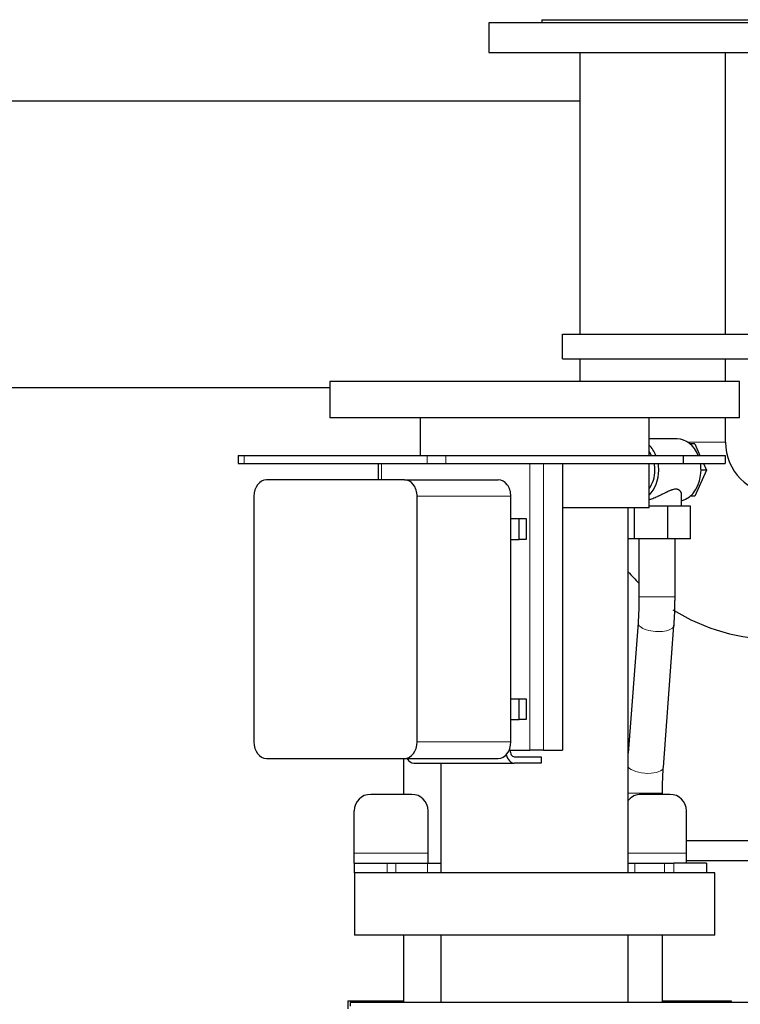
# Model space of a CAD drawing. Header units: inches. Extents: x 0 to 29700, y -16 to 21000.
# Tile 90 of 235: x 2339 to 2779, y 16944 to 17546. Entities that reach past the tile are written whole.
import ezdxf

# ---------------------------------------------------------------- set-up
doc = ezdxf.new("R2010")
doc.units = ezdxf.units.IN
doc.layers.add('1', color=7, linetype='Continuous', true_color=0xffffff)

msp = doc.modelspace()

# ---------------------------------------------------------------- linework, layer by layer
at = {"layer": '1', "color": 2, "linetype": 'Continuous', "lineweight": 25}
for p, q in [((2625.267, 17543.607), (2625.267, 17525.607)), ((2825.267, 17543.607), (2625.267, 17543.607)), ((2657.767, 17545.607), (2657.767, 17543.607)), ((2657.767, 17545.607), (2792.767, 17545.607)), ((2625.267, 17525.607), (2825.267, 17525.607)), ((2680.817, 17525.607), (2680.817, 17353.608)), ((2769.717, 17353.608), (2769.717, 17525.607)), ((1592.402, 17496.107), (2680.803, 17496.107)), ((2670.267, 17353.607), (2827.767, 17353.607)), ((2670.267, 17338.607), (2670.267, 17353.607)), ((2670.267, 17338.607), (2827.767, 17338.607)), ((2680.817, 17338.61), (2680.817, 17324.609)), ((2769.717, 17324.609), (2769.717, 17338.61)), ((2528.262, 17320.743), (2155.302, 17320.743)), ((2528.267, 17324.606), (2528.267, 17302.606)), ((2778.267, 17324.606), (2528.267, 17324.606)), ((2778.267, 17302.606), (2778.267, 17324.606)), ((2778.267, 17302.606), (2528.267, 17302.606)), ((2583.417, 17302.606), (2583.417, 17279.607)), ((2723.117, 17279.607), (2723.117, 17302.606)), ((2769.717, 17287.607), (2769.717, 17302.609)), ((2740.246, 17289.606), (2723.117, 17289.606)), ((2751.083, 17286.606), (2748.096, 17286.606)), ((2751.083, 17286.606), (2754.178, 17279.607)), ((2472.378, 17279.607), (2472.378, 17274.607)), ((2472.378, 17279.607), (2475.95, 17279.607)), ((2475.95, 17279.607), (2587.61, 17279.607)), ((2587.61, 17279.607), (2599.173, 17279.607)), ((2599.173, 17279.607), (2743.814, 17279.607)), ((2743.814, 17279.607), (2769.526, 17279.607)), ((2743.814, 17279.607), (2743.814, 17274.607)), ((2769.526, 17279.607), (2769.526, 17274.607)), ((2472.378, 17274.607), (2475.95, 17274.607)), ((2475.95, 17274.607), (2587.61, 17274.607)), ((2557.718, 17274.607), (2557.718, 17264.605)), ((2587.61, 17274.607), (2599.173, 17274.607)), ((2599.173, 17274.607), (2743.814, 17274.607)), ((2670.278, 17274.607), (2670.278, 17099.607)), ((2723.117, 17247.606), (2723.117, 17274.608)), ((2743.814, 17274.607), (2769.526, 17274.607)), ((2756.39, 17274.607), (2758.159, 17270.606)), ((2758.159, 17270.606), (2751.083, 17254.606)), ((2758.159, 17270.606), (2754.801, 17270.606)), ((2573.913, 17264.606), (2489.648, 17264.606)), ((2573.913, 17264.606), (2631.121, 17264.606)), ((2481.987, 17254.606), (2481.987, 17104.606)), ((2581.573, 17104.606), (2581.573, 17254.606)), ((2638.781, 17104.606), (2638.781, 17254.606)), ((2742.937, 17248.606), (2742.937, 17255.479)), ((2751.083, 17254.606), (2748.096, 17254.606)), ((2734.566, 17248.606), (2723.117, 17248.606)), ((2748.311, 17248.606), (2734.566, 17248.606)), ((2734.566, 17228.606), (2734.566, 17248.606)), ((2748.311, 17228.606), (2748.311, 17248.606)), ((2723.117, 17247.606), (2670.273, 17247.606)), ((2710.417, 17024.606), (2710.417, 17247.606)), ((2714.191, 17228.606), (2714.191, 17247.606)), ((2638.78, 17240.956), (2643.893, 17240.956)), ((2643.893, 17240.956), (2648.071, 17240.956)), ((2643.893, 17228.256), (2643.893, 17240.956)), ((2648.071, 17240.956), (2648.071, 17228.256)), ((2638.78, 17228.256), (2643.893, 17228.256)), ((2648.071, 17228.256), (2643.893, 17228.256)), ((2714.191, 17228.606), (2710.417, 17228.606)), ((2734.566, 17228.606), (2714.191, 17228.606)), ((2716.937, 17228.606), (2716.937, 17193.147)), ((2748.311, 17228.606), (2734.566, 17228.606)), ((2738.937, 17193.147), (2738.937, 17228.606)), ((2716.375, 17177.383), (2710.417, 17097.855)), ((2731.828, 17089.172), (2738.314, 17175.739)), ((2638.78, 17130.956), (2643.893, 17130.956)), ((2643.893, 17130.956), (2648.071, 17130.956)), ((2643.893, 17118.256), (2643.893, 17130.956)), ((2648.071, 17130.956), (2648.071, 17118.256)), ((2638.78, 17118.256), (2643.893, 17118.256)), ((2648.071, 17118.256), (2643.893, 17118.256)), ((2637.755, 17099.607), (2650.255, 17099.607)), ((2658.708, 17099.607), (2650.255, 17099.607)), ((2658.708, 17099.607), (2670.278, 17099.607)), ((2489.648, 17094.606), (2573.913, 17094.606)), ((2573.267, 17094.606), (2573.267, 17072.605)), ((2573.913, 17094.606), (2631.121, 17094.606)), ((2640.842, 17095.606), (2657.357, 17095.606)), ((2657.357, 17095.606), (2657.357, 17091.606)), ((2579.559, 17091.606), (2640.842, 17091.606)), ((2596.117, 17091.607), (2596.117, 17024.606)), ((2657.357, 17091.606), (2640.842, 17091.606)), ((2578.246, 17072.607), (2553.246, 17072.607)), ((2735.846, 17072.607), (2718.246, 17072.607)), ((2731.267, 17072.607), (2731.267, 17073.408)), ((2543.246, 17036.607), (2543.246, 17062.607)), ((2588.246, 17036.607), (2588.246, 17062.607)), ((2745.846, 17036.607), (2745.846, 17062.607)), ((2543.246, 17030.607), (2543.246, 17036.607)), ((2588.246, 17030.607), (2588.246, 17036.607)), ((2745.846, 17030.607), (2745.846, 17036.607)), ((2543.246, 17030.607), (2563.246, 17030.607)), ((2543.246, 17030.607), (2543.246, 17024.607)), ((2563.246, 17030.607), (2568.557, 17030.607)), ((2568.557, 17030.607), (2587.915, 17030.607)), ((2587.915, 17030.607), (2596.118, 17030.607)), ((2710.416, 17030.607), (2714.415, 17030.607)), ((2714.415, 17030.607), (2732.538, 17030.607)), ((2732.538, 17030.607), (2738.246, 17030.607)), ((2758.246, 17030.607), (2738.246, 17030.607)), ((2758.246, 17030.607), (2758.246, 17024.607)), ((2543.267, 17024.721), (2543.267, 16986.606)), ((2763.267, 16986.606), (2763.267, 17024.721)), ((2763.267, 16986.606), (2543.267, 16986.606)), ((2573.267, 16986.598), (2573.267, 16945.604)), ((2596.117, 16986.606), (2596.117, 16945.607)), ((2710.417, 16945.607), (2710.417, 16986.606)), ((2731.267, 16945.608), (2731.267, 16986.608)), ((2539.267, 16946.607), (2539.267, 16941.603)), ((2539.267, 16946.607), (2573.267, 16946.607)), ((3266.767, 16945.607), (2540.767, 16945.607)), ((2540.767, 16945.607), (2540.767, 16943.243)), ((2731.267, 16946.607), (2773.267, 16946.607)), ((2773.267, 16946.607), (2773.267, 16945.604))]:
    msp.add_line(p, q, dxfattribs=at)
at = {"layer": '1', "color": 110, "linetype": 'Continuous', "lineweight": 13}
for p, q in [((2769.717, 17287.607), (2746.742, 17287.607)), ((2475.95, 17279.607), (2475.95, 17274.607)), ((2587.61, 17279.607), (2587.61, 17274.607)), ((2599.173, 17279.607), (2599.173, 17274.607)), ((2559.861, 17274.607), (2559.861, 17264.605)), ((2650.255, 17274.607), (2650.255, 17099.607)), ((2658.708, 17274.607), (2658.708, 17099.607)), ((2581.573, 17254.606), (2638.781, 17254.606)), ((2716.937, 17193.147), (2738.937, 17193.147)), ((2716.376, 17177.397), (2716.375, 17177.383)), ((2581.573, 17104.606), (2638.781, 17104.606)), ((2710.417, 17073.408), (2731.267, 17073.408)), ((2588.246, 17036.607), (2543.246, 17036.607)), ((2745.846, 17036.607), (2710.418, 17036.607)), ((2563.246, 17030.607), (2563.246, 17024.607)), ((2568.557, 17030.607), (2568.557, 17024.607)), ((2587.915, 17030.607), (2587.915, 17024.607)), ((2714.415, 17030.607), (2714.415, 17024.607)), ((2732.538, 17030.607), (2732.538, 17024.607)), ((2738.246, 17030.607), (2738.246, 17024.607))]:
    msp.add_line(p, q, dxfattribs=at)
at = {"layer": '1', "color": 2, "linetype": 'Continuous', "lineweight": 25}
for centre, radius, start, end in [((2801.267, 17287.607), 31.55, 180, 270), ((2801.267, 17287.607), 120.45, 221.04, 225.5625), ((2801.267, 17287.607), 120.45, 238.076719, 270), ((2553.246, 17062.607), 10, 90, 180), ((2578.246, 17062.607), 10, 0, 90), ((2718.246, 17062.607), 10, 90, 141.527812), ((2735.846, 17062.607), 10, 0, 90)]:
    msp.add_arc(centre, radius, start, end, dxfattribs=at)
for centre, major_axis, ratio, start_param, end_param in [((2714.438, 17270.606), (0, -19), 0.7660444, 2.0643209, 2.5027694), ((2740.246, 17270.606), (0, -19), 0.7660444, 2.0643209, 3.1415927), ((2714.438, 17270.606), (0, -16), 0.7660444, 2.168288, 2.35482), ((2714.438, 17270.606), (0, -16), 0.7660444, 1.5707963, 1.8235964), ((2714.438, 17270.606), (0, -19), 0.7660444, 1.5707963, 1.782952), ((2740.246, 17270.606), (0, -19), 0.7660444, 1.5707963, 1.782952), ((2714.438, 17270.606), (0, -19), 0.7660444, 0.6388232, 1.5707963), ((2714.438, 17270.606), (0, -16), 0.7660444, 0.7867726, 1.5707963), ((2740.246, 17270.606), (0, -19), 0.7660444, 0.1858448, 1.5707963), ((2489.648, 17254.606), (0, -10), 0.7660444, 3.1415927, 4.712389), ((2573.913, 17254.606), (0, -10), 0.7660444, 1.5707963, 3.1415927), ((2631.121, 17254.606), (0, -10), 0.7660444, 1.5707963, 3.1415927), ((2489.648, 17104.606), (0, -10), 0.7660444, 4.712389, 6.2831853), ((2573.913, 17104.606), (0, -10), 0.7660444, 0, 1.5707963), ((2631.121, 17104.606), (0, -10), 0.7660444, 0, 1.5707963), ((2640.842, 17099.607), (0, 4.001), 0.6427876, 1.5707963, 3.1415927), ((2579.559, 17099.607), (0, -8.001), 0.6427876, 5.387586, 6.2831853), ((2640.842, 17099.607), (0, -8.001), 0.6427876, 5.0575715, 6.2831853)]:
    msp.add_ellipse(centre, major_axis=major_axis, ratio=ratio, start_param=start_param, end_param=end_param, dxfattribs=at)
at = {"layer": '1', "color": 110, "linetype": 'Continuous', "lineweight": 13}
for centre, start_param, end_param in [((2727.345, 17176.561), 0, 3.1428707), ((2720.859, 17089.994), 0.3434172, 3.1414963)]:
    msp.add_ellipse(centre, major_axis=(-10.969, 0.822), ratio=0.4090073, start_param=start_param, end_param=end_param, dxfattribs=at)
at = {"layer": '1', "color": 2, "linetype": 'Continuous', "lineweight": 25}
for points, knots in [([(2742.937, 17255.473), (2742.937, 17255.7), (2742.915, 17255.927), (2742.851, 17256.266), (2742.824, 17256.379), (2742.759, 17256.603), (2742.721, 17256.714), (2742.633, 17256.934), (2742.583, 17257.042), (2742.473, 17257.254), (2742.413, 17257.358), (2742.28, 17257.559), (2742.208, 17257.657), (2742.053, 17257.846), (2741.969, 17257.937), (2741.789, 17258.111), (2741.693, 17258.194), (2741.538, 17258.311), (2741.485, 17258.349), (2741.403, 17258.403), (2741.375, 17258.421), (2741.319, 17258.456), (2741.29, 17258.473), (2741.029, 17258.624), (2740.773, 17258.732), (2740.353, 17258.847), (2740.207, 17258.878), (2739.978, 17258.912), (2739.861, 17258.925), (2739.741, 17258.934), (2739.659, 17258.939), (2739.618, 17258.941), (2739.411, 17258.947), (2739.242, 17258.944), (2738.894, 17258.92), (2738.716, 17258.899), (2738.17, 17258.812), (2737.79, 17258.722), (2737.345, 17258.589), (2737.296, 17258.574), (2737.196, 17258.543), (2737.046, 17258.494), (2736.895, 17258.443), (2736.592, 17258.336), (2736.388, 17258.259), (2735.978, 17258.096), (2735.771, 17258.01), (2735.354, 17257.831), (2735.144, 17257.737), (2734.719, 17257.543), (2734.505, 17257.442), (2734.181, 17257.288), (2734.018, 17257.209), (2733.854, 17257.129), (2733.745, 17257.076), (2733.69, 17257.049), (2733.415, 17256.914), (2733.194, 17256.805), (2732.752, 17256.584), (2732.53, 17256.472), (2731.863, 17256.136), (2731.414, 17255.91), (2730.508, 17255.457), (2730.05, 17255.231), (2729.355, 17254.895), (2729.122, 17254.784), (2728.77, 17254.618), (2728.594, 17254.536), (2728.416, 17254.453), (2728.298, 17254.399), (2728.238, 17254.372), (2727.704, 17254.128), (2727.23, 17253.919), (2726.28, 17253.519), (2725.804, 17253.328), (2724.851, 17252.968), (2724.374, 17252.799), (2723.834, 17252.623), (2723.775, 17252.604), (2723.655, 17252.565), (2723.595, 17252.547), (2723.415, 17252.491), (2723.273, 17252.447), (2723.131, 17252.405), (2723.108, 17252.399)], [0, 0, 0, 0, 0.051059, 0.051059, 0.0766397, 0.0766397, 0.1022204, 0.1022204, 0.1278011, 0.1278011, 0.1533818, 0.1533818, 0.1789624, 0.1789624, 0.2045431, 0.2045431, 0.2301238, 0.2301238, 0.2429142, 0.2429142, 0.2493093, 0.2493093, 0.2557045, 0.2557045, 0.3068659, 0.3068659, 0.3324465, 0.3324465, 0.3452369, 0.351632, 0.351632, 0.3580272, 0.3580272, 0.3836079, 0.3836079, 0.4091886, 0.4091886, 0.4603499, 0.4603499, 0.4667451, 0.4667451, 0.4731403, 0.4859306, 0.4859306, 0.5115113, 0.5115113, 0.537092, 0.537092, 0.5626727, 0.5626727, 0.5882534, 0.5882534, 0.6010437, 0.6074389, 0.6074389, 0.613834, 0.613834, 0.6394147, 0.6394147, 0.6649954, 0.6649954, 0.7161568, 0.7161568, 0.7673181, 0.7673181, 0.7928988, 0.7928988, 0.8056891, 0.8120843, 0.8120843, 0.8184795, 0.8184795, 0.8696408, 0.8696408, 0.9208022, 0.9208022, 0.9719636, 0.9719636, 0.9783587, 0.9783587, 0.9847539, 0.9847539, 0.9975443, 1, 1, 1, 1]), ([(2862.16, 17044.317), (2853.725, 17044.317), (2837.254, 17044.317), (2814.907, 17044.316), (2796.261, 17044.316), (2779.769, 17044.316), (2763.346, 17044.316), (2751.656, 17044.315), (2745.848, 17044.315)], [0, 0, 0, 0, 0.2175654, 0.4248288, 0.5764011, 0.6984914, 0.8501837, 1, 1, 1, 1]), ([(2745.848, 17032.315), (2749.775, 17032.315), (2758.28, 17032.315), (2777.401, 17032.316), (2807.799, 17032.316), (2838.21, 17032.317), (2858.004, 17032.317), (2862.594, 17032.317)], [0, 0, 0, 0, 0.1009166, 0.2185559, 0.4913373, 0.882059, 1, 1, 1, 1]), ([(2763.267, 17024.606), (2763.267, 17024.606), (2763.229, 17024.606), (2762.959, 17024.606), (2762.282, 17024.606), (2761.262, 17024.606), (2759.901, 17024.606), (2758.205, 17024.606), (2756.177, 17024.606), (2753.825, 17024.606), (2751.156, 17024.606), (2748.179, 17024.606), (2744.902, 17024.606), (2741.336, 17024.606), (2737.493, 17024.606), (2733.385, 17024.606), (2729.023, 17024.606), (2724.423, 17024.606), (2719.599, 17024.606), (2714.565, 17024.606), (2709.339, 17024.606), (2703.935, 17024.606), (2698.372, 17024.606), (2692.667, 17024.606), (2686.837, 17024.606), (2680.901, 17024.606), (2674.879, 17024.606), (2668.788, 17024.606), (2662.649, 17024.606), (2656.48, 17024.606), (2650.3, 17024.606), (2644.13, 17024.606), (2637.989, 17024.606), (2631.896, 17024.606), (2625.871, 17024.606), (2619.931, 17024.606), (2614.097, 17024.606), (2608.386, 17024.606), (2602.817, 17024.606), (2597.407, 17024.606), (2592.173, 17024.606), (2587.132, 17024.606), (2582.299, 17024.606), (2577.689, 17024.606), (2573.318, 17024.606), (2569.199, 17024.606), (2565.345, 17024.606), (2561.768, 17024.606), (2558.48, 17024.606), (2555.49, 17024.606), (2552.809, 17024.606), (2550.444, 17024.606), (2548.404, 17024.606), (2546.694, 17024.606), (2545.32, 17024.606), (2544.286, 17024.606), (2543.596, 17024.606), (2543.31, 17024.606), (2543.267, 17024.606), (2543.267, 17024.606)], [0, 0, 0, 0, 0.008092, 0.0259666, 0.0438413, 0.0617159, 0.0795906, 0.0974652, 0.1153398, 0.1332145, 0.1510891, 0.1689638, 0.1868384, 0.2047131, 0.2225877, 0.2404623, 0.258337, 0.2762116, 0.2940863, 0.3119609, 0.3298356, 0.3477102, 0.3655848, 0.3834595, 0.4013341, 0.4192088, 0.4370834, 0.4549581, 0.4728327, 0.4907073, 0.508582, 0.5264566, 0.5443313, 0.5622059, 0.5800806, 0.5979552, 0.6158298, 0.6337045, 0.6515791, 0.6694538, 0.6873284, 0.7052031, 0.7230777, 0.7409523, 0.758827, 0.7767016, 0.7945763, 0.8124509, 0.8303256, 0.8482002, 0.8660748, 0.8839495, 0.9018241, 0.9196988, 0.9375734, 0.9554481, 0.9733227, 0.9911973, 1, 1, 1, 1])]:
    msp.add_open_spline(points, degree=3, knots=knots, dxfattribs=at)
for points in [[(2716.937, 17193.147), (2716.936, 17184.875), (2716.375, 17177.379)], [(2738.314, 17175.743), (2738.928, 17184.063), (2738.937, 17193.147)], [(2731.267, 17073.408), (2731.268, 17081.68), (2731.829, 17089.176)]]:
    msp.add_open_spline(points, degree=2, dxfattribs=at)

doc.saveas('drawing.dxf')
